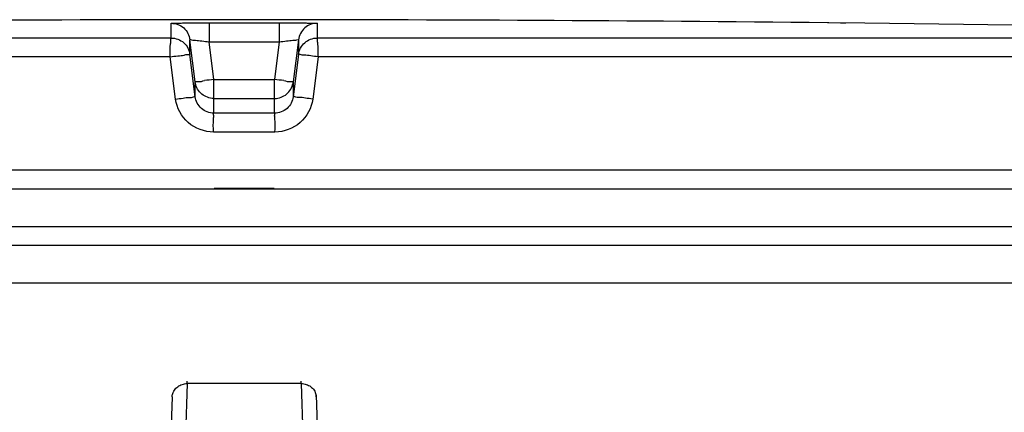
# Model space of a CAD drawing. Header units: millimetres. Extents: x 0 to 297, y 0 to 210.
# Tile 26 of 29: x 220.61 to 228.02, y 194.12 to 197.07. Entities that reach past the tile are written whole.
import ezdxf

# ---------------------------------------------------------------- set-up
doc = ezdxf.new("R2010")
doc.units = ezdxf.units.MM
doc.header["$LTSCALE"] = 16.335
doc.layers.get('0').update_dxf_attribs({"linetype": 'CONTINUOUS'})
doc.layers.add('001-M31079-X02', color=7, linetype='CONTINUOUS')
doc.layers.add('01_GLOBAL', color=7, linetype='CONTINUOUS')

msp = doc.modelspace()

# ---------------------------------------------------------------- linework, layer by layer
at = {"color": 9, "linetype": 'Continuous'}
for p, q in [((221.7519, 196.935), (221.7519, 197.0458)), ((222.037, 197.0492), (222.0371, 196.9062)), ((222.037, 197.0492), (222.5654, 197.0492)), ((222.5654, 197.0492), (222.5653, 196.9062)), ((222.8505, 197.0458), (222.8505, 196.935)), ((226.6918, 197.0492), (226.6918, 197.0493)), ((221.7519, 196.9678), (221.7519, 196.9919)), ((221.7519, 196.9471), (221.7519, 196.9678)), ((222.8505, 197.0101), (222.8505, 197.0074)), ((221.7519, 196.935), (211.7046, 196.935)), ((221.8925, 196.8112), (221.8925, 196.9219)), ((221.9322, 196.6041), (221.8925, 196.9219)), ((222.0725, 196.6232), (222.0371, 196.9062)), ((222.0371, 196.9062), (222.5653, 196.9062)), ((222.5653, 196.9062), (222.53, 196.6232)), ((222.71, 196.9219), (222.6703, 196.6041)), ((222.71, 196.9219), (222.71, 196.8112)), ((232.8978, 196.935), (222.8505, 196.935)), ((221.9322, 196.4932), (221.8925, 196.8112)), ((222.71, 196.8112), (222.6703, 196.4932)), ((221.7448, 196.7936), (211.5671, 196.7936)), ((221.7851, 196.4757), (221.7448, 196.7936)), ((222.8577, 196.7936), (222.8174, 196.4757)), ((233.0354, 196.7936), (222.8577, 196.7936)), ((221.9322, 196.4932), (221.9322, 196.6041)), ((221.9336, 196.595), (221.9322, 196.6041)), ((222.0725, 196.369), (222.0725, 196.6232)), ((222.0725, 196.6232), (222.53, 196.6232)), ((222.53, 196.369), (222.53, 196.6232)), ((222.6688, 196.595), (222.6703, 196.6041)), ((222.6703, 196.6041), (222.6703, 196.4932)), ((222.0725, 196.4802), (222.0709, 196.4802)), ((222.0725, 196.4802), (222.53, 196.4802)), ((222.53, 196.4802), (222.5316, 196.4802)), ((222.53, 196.369), (222.0725, 196.369)), ((222.533, 196.2276), (222.0695, 196.2276)), ((233.0498, 195.9414), (211.5527, 195.9414)), ((222.075, 195.8057), (222.5275, 195.8057))]:
    msp.add_line(p, q, dxfattribs=at)
at = {"color": 7, "linetype": 'Continuous'}
for p, q in [((226.6934, 197.0491), (226.6918, 197.0492)), ((226.9747, 197.0458), (226.6929, 197.0491)), ((226.7024, 197.049), (226.6934, 197.0491)), ((226.7909, 197.0479), (226.7024, 197.049)), ((226.8307, 197.0474), (226.7909, 197.0479)), ((211.5527, 195.8), (233.0498, 195.8)), ((211.5527, 195.5171), (233.0498, 195.5171)), ((211.6941, 195.3757), (232.9084, 195.3757))]:
    msp.add_line(p, q, dxfattribs=at)
at = {"color": 9, "linetype": 'Continuous'}
for points in [[(221.7519, 197.0016), (221.7519, 197.0074), (221.7519, 197.0101), (221.7519, 197.0128), (221.752, 197.0154), (221.7519, 197.0179), (221.7519, 197.0204), (221.752, 197.0228), (221.7519, 197.0251), (221.7519, 197.0275), (221.752, 197.0298), (221.7519, 197.0321), (221.7519, 197.0343), (221.7521, 197.0366), (221.7519, 197.0389), (221.7516, 197.0412), (221.7515, 197.0435), (221.7519, 197.0458)], [(222.8505, 197.0458), (222.851, 197.0435), (222.8509, 197.0412), (222.8505, 197.0389), (222.8504, 197.0366), (222.8505, 197.0343), (222.8505, 197.032), (222.8505, 197.0297), (222.8505, 197.0274)], [(222.8505, 197.0251), (222.8505, 197.0227), (222.8505, 197.0203)], [(221.7519, 196.9919), (221.7519, 196.9953), (221.7519, 197.0016)], [(222.8505, 197.0179), (222.8505, 197.0154), (222.8505, 197.0128)]]:
    msp.add_lwpolyline(points, dxfattribs=at)
at = {"color": 7, "linetype": 'Continuous'}
for radius, start, end in [(408.5164, 89.384203, 90.615797), (408.5161, 88.513625, 89.344519)]:
    msp.add_arc((222.3012, -211.4436), radius, start, end, dxfattribs=at)
at = {"color": 9, "linetype": 'Continuous'}
for centre, start, end in [((223.4505, 185.578), 97.11147, 97.47559), ((221.152, 185.578), 82.52441, 82.88853)]:
    msp.add_arc(centre, 11.1308, start, end, dxfattribs=at)
for points, knots in [([(221.7519, 197.0458), (221.7519, 197.0476), (221.7636, 197.0446), (221.7756, 197.0484), (221.804, 197.0471), (221.8542, 197.0488), (221.934, 197.0488), (222.0008, 197.0492), (222.037, 197.0492)], [0, 0, 0, 0, 0.019525, 0.07686, 0.169725, 0.29444, 0.618636, 1, 1, 1, 1]), ([(221.7519, 197.0458), (221.7853, 197.0458), (221.8545, 197.0204), (221.8883, 196.955), (221.8925, 196.9219)], [0, 0, 0, 0, 0.500011, 1, 1, 1, 1]), ([(222.5654, 197.0492), (222.6017, 197.0492), (222.6685, 197.0488), (222.7483, 197.0488), (222.7985, 197.0471), (222.8269, 197.0484), (222.8389, 197.0446), (222.8505, 197.0476), (222.8505, 197.0458)], [0, 0, 0, 0, 0.381364, 0.70556, 0.830275, 0.923139, 0.980475, 1, 1, 1, 1]), ([(222.8505, 197.0458), (222.8172, 197.0458), (222.748, 197.0204), (222.7142, 196.955), (222.71, 196.9219)], [0, 0, 0, 0, 0.500011, 1, 1, 1, 1]), ([(221.7448, 196.7936), (221.7448, 196.8266), (221.7425, 196.8728), (221.7505, 196.9146), (221.7483, 196.9332), (221.7519, 196.935)], [0, 0, 0, 0, 0.696171, 0.914588, 1, 1, 1, 1]), ([(221.7519, 196.935), (221.7853, 196.9351), (221.8545, 196.9097), (221.8883, 196.8443), (221.8925, 196.8112)], [0, 0, 0, 0, 0.500055, 1, 1, 1, 1]), ([(221.8925, 196.9219), (221.8924, 196.9257), (221.9158, 196.9154), (221.9378, 196.9203), (221.9862, 196.9112), (222.0189, 196.9084), (222.0371, 196.9062)], [0, 0, 0, 0, 0.077939, 0.29783, 0.621826, 1, 1, 1, 1]), ([(222.5653, 196.9062), (222.5835, 196.9084), (222.6163, 196.9112), (222.6647, 196.9203), (222.6867, 196.9154), (222.71, 196.9257), (222.71, 196.9219)], [0, 0, 0, 0, 0.378174, 0.70217, 0.922061, 1, 1, 1, 1]), ([(222.71, 196.8112), (222.7142, 196.8443), (222.748, 196.9097), (222.8172, 196.9351), (222.8505, 196.935)], [0, 0, 0, 0, 0.499945, 1, 1, 1, 1]), ([(222.8577, 196.7936), (222.8577, 196.8266), (222.86, 196.8728), (222.852, 196.9146), (222.8542, 196.9332), (222.8505, 196.935)], [0, 0, 0, 0, 0.696141, 0.91458, 1, 1, 1, 1]), ([(221.7448, 196.7936), (221.7633, 196.7967), (221.7968, 196.801), (221.8463, 196.8031), (221.8686, 196.8142), (221.8926, 196.8073), (221.8925, 196.8112)], [0, 0, 0, 0, 0.377925, 0.702743, 0.921906, 1, 1, 1, 1]), ([(222.8577, 196.7936), (222.8391, 196.796), (222.805, 196.7992), (222.7579, 196.8084), (222.7308, 196.8047), (222.7122, 196.8144), (222.71, 196.8112)], [0, 0, 0, 0, 0.377979, 0.702777, 0.921913, 1, 1, 1, 1]), ([(221.9322, 196.6041), (221.9322, 196.6105), (221.9702, 196.602), (221.9852, 196.612), (222.0023, 196.6142)], [0, 0, 0, 0, 0.269026, 1, 1, 1, 1]), ([(222.6001, 196.6142), (222.6173, 196.612), (222.6322, 196.602), (222.6703, 196.6105), (222.6703, 196.6041)], [0, 0, 0, 0, 0.730974, 1, 1, 1, 1]), ([(221.7851, 196.4757), (221.8036, 196.478), (221.8376, 196.4813), (221.8845, 196.4903), (221.9116, 196.4868), (221.9299, 196.4964), (221.9322, 196.4932)], [0, 0, 0, 0, 0.378272, 0.703014, 0.921992, 1, 1, 1, 1]), ([(222.0695, 196.2276), (222.0022, 196.2276), (221.863, 196.2777), (221.7935, 196.409), (221.7851, 196.4757)], [0, 0, 0, 0, 0.500257, 1, 1, 1, 1]), ([(222.0725, 196.369), (222.0392, 196.369), (221.9701, 196.3946), (221.9363, 196.4601), (221.9322, 196.4932)], [0, 0, 0, 0, 0.499505, 1, 1, 1, 1]), ([(222.6703, 196.4932), (222.6662, 196.4602), (222.6325, 196.3947), (222.5634, 196.369), (222.53, 196.369)], [0, 0, 0, 0, 0.499131, 1, 1, 1, 1]), ([(222.8174, 196.4757), (222.809, 196.409), (222.7395, 196.2777), (222.6003, 196.2276), (222.533, 196.2276)], [0, 0, 0, 0, 0.499781, 1, 1, 1, 1]), ([(222.8174, 196.4757), (222.7989, 196.478), (222.7649, 196.4813), (222.718, 196.4903), (222.6909, 196.4868), (222.6725, 196.4964), (222.6703, 196.4932)], [0, 0, 0, 0, 0.378272, 0.703014, 0.921992, 1, 1, 1, 1]), ([(222.0695, 196.2276), (222.0695, 196.2605), (222.0669, 196.3051), (222.0732, 196.3498), (222.07, 196.3659), (222.0725, 196.369)], [0, 0, 0, 0, 0.697747, 0.916201, 1, 1, 1, 1]), ([(222.533, 196.2276), (222.533, 196.2605), (222.5356, 196.3051), (222.5293, 196.3498), (222.5325, 196.3659), (222.53, 196.369)], [0, 0, 0, 0, 0.697748, 0.916202, 1, 1, 1, 1])]:
    msp.add_open_spline(points, degree=3, knots=knots, dxfattribs=at)
at = {"color": 7, "linetype": 'Continuous'}
for points, knots in [([(222.0709, 196.4802), (222.0392, 196.4806), (221.9742, 196.5041), (221.9396, 196.5639), (221.9336, 196.595)], [0, 0, 0, 0, 0.499982, 1, 1, 1, 1]), ([(222.5316, 196.4802), (222.5632, 196.4806), (222.6283, 196.504), (222.6629, 196.5639), (222.6688, 196.595)], [0, 0, 0, 0, 0.49998, 1, 1, 1, 1])]:
    msp.add_open_spline(points, degree=3, knots=knots, dxfattribs=at)
at = {"layer": '001-M31079-X02', "color": 9, "linetype": 'Continuous'}
for p, q in [((221.8721, 194.334), (221.8725, 194.3531)), ((221.8721, 194.334), (221.8725, 194.3531)), ((222.7304, 194.334), (222.73, 194.3531)), ((222.7304, 194.334), (222.73, 194.3531)), ((221.8721, 194.334), (221.8508, 193.6883)), ((222.7304, 194.334), (221.8721, 194.334)), ((222.7304, 194.334), (222.7517, 193.6883)), ((221.759, 194.2332), (221.621, 190.05)), ((221.759, 194.2332), (221.7594, 194.2461))]:
    msp.add_line(p, q, dxfattribs=at)
at = {"layer": '001-M31079-X02', "color": 7, "linetype": 'Continuous'}
for p, q in [((222.8435, 194.2332), (222.843, 194.2461)), ((222.843, 194.2461), (222.9815, 190.05))]:
    msp.add_line(p, q, dxfattribs=at)
at = {"layer": '001-M31079-X02', "color": 9, "linetype": 'Continuous'}
for points, knots in [([(221.759, 194.2332), (221.7592, 194.2391), (221.7607, 194.2511), (221.7662, 194.2683), (221.7749, 194.2844), (221.7863, 194.2988), (221.8003, 194.3112), (221.8163, 194.3213), (221.834, 194.3286), (221.8528, 194.3331), (221.8656, 194.334), (221.8721, 194.334)], [0, 0, 0, 0, 0.106813, 0.214154, 0.322472, 0.4321, 0.543208, 0.655792, 0.769679, 0.884556, 1, 1, 1, 1]), ([(222.7304, 194.334), (222.7368, 194.334), (222.7497, 194.3331), (222.7685, 194.3286), (222.7861, 194.3213), (222.8022, 194.3112), (222.8161, 194.2988), (222.8276, 194.2844), (222.8362, 194.2683), (222.8418, 194.2511), (222.8433, 194.2391), (222.8435, 194.2332)], [0, 0, 0, 0, 0.115443, 0.230318, 0.344204, 0.456787, 0.567894, 0.677521, 0.78584, 0.893181, 1, 1, 1, 1])]:
    msp.add_open_spline(points, degree=3, knots=knots, dxfattribs=at)
at = {"layer": '01_GLOBAL', "color": 7, "linetype": 'Continuous'}
msp.add_line((211.6941, 195.3757), (232.9084, 195.3757), dxfattribs=at)
at = {"layer": '01_GLOBAL', "color": 9, "linetype": 'Continuous'}
msp.add_line((211.4112, 195.0929), (233.1912, 195.0929), dxfattribs=at)

doc.saveas('drawing.dxf')
